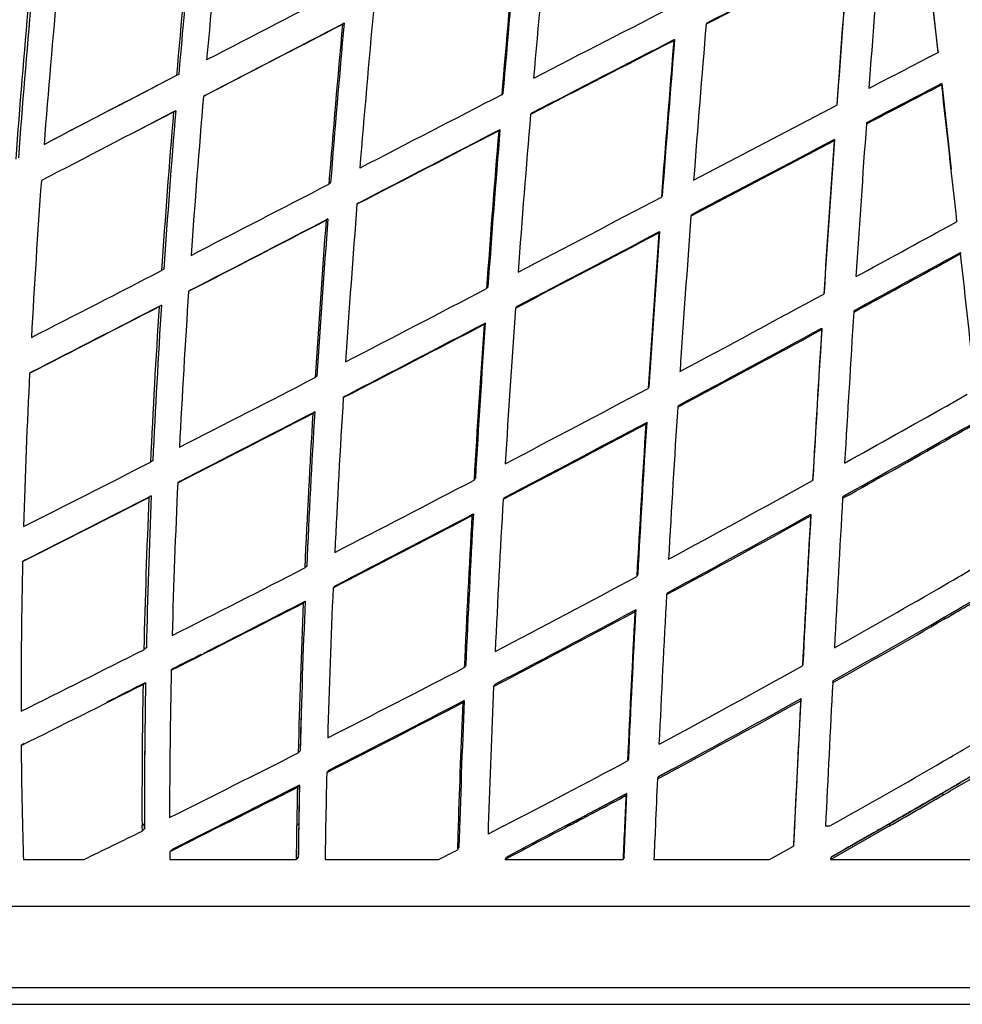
# Model space of a CAD drawing. Header units: millimetres. Extents: x 696 to 1161, y -96 to 347.
# Tile 6 of 55: x 817 to 936, y -96 to 28. Entities that reach past the tile are written whole.
import ezdxf

# ---------------------------------------------------------------- set-up
doc = ezdxf.new("R2010")
doc.units = ezdxf.units.MM
doc.header["$MEASUREMENT"] = 0
doc.layers.add('Crea2D$visibili$tangenti', color=7, linetype='Continuous', true_color=0x000000)
doc.layers.add('Predefinito', color=7, linetype='Continuous', true_color=0x000000)

msp = doc.modelspace()

# ---------------------------------------------------------------- linework, layer by layer
at = {"layer": 'Crea2D$visibili$tangenti'}
for p, q in [((932.64, 24.34), (930.7, 41.65)), ((857.81, 28.02), (857.6, 27.88)), ((903.48, 28.04), (903.4, 27.9)), ((899.43, 25.96), (899.34, 25.82)), ((931.56, 23.77), (932.64, 24.34)), ((932.63, 24.48), (932.64, 24.34)), ((836.97, 21.57), (836.69, 21.43)), ((933.08, 20.41), (933.09, 20.26)), ((933.08, 20.41), (934.28, 9.63)), ((840.36, 18.95), (840.09, 18.81)), ((877.81, 19.16), (877.66, 19.01)), ((901.83, 8.23), (919.86, 17.68)), ((919.89, 17.83), (919.86, 17.68)), ((831.53, 14.36), (836.59, 16.99)), ((836.59, 16.99), (836.31, 16.84)), ((881.42, 16.68), (881.28, 16.52)), ((923.61, 15.47), (923.6, 15.31)), ((877.43, 14.61), (877.28, 14.45)), ((820.01, 12.75), (820.34, 12.91)), ((919.54, 13.19), (901.49, 3.71)), ((919.57, 13.35), (919.54, 13.19)), ((856.1, 7.91), (855.88, 7.74)), ((897.88, 6.28), (897.78, 6.11)), ((859.63, 5.37), (859.42, 5.2)), ((901.57, 3.88), (901.49, 3.71)), ((855.75, 3.36), (855.53, 3.19)), ((933.82, 2.37), (935.01, 3.02)), ((897.54, 1.76), (897.45, 1.59)), ((933.78, -1.78), (935.44, -0.87)), ((935.46, -1.05), (933.8, -1.96)), ((935.44, -0.87), (935.46, -1.05)), ((933.78, -1.78), (933.8, -1.96)), ((835.09, -2.98), (834.8, -3.16)), ((838.49, -5.59), (838.21, -5.77)), ((875.91, -5.25), (875.74, -5.43)), ((918.27, -5.93), (918.24, -6.12)), ((834.79, -7.5), (834.5, -7.69)), ((879.54, -7.69), (879.39, -7.88)), ((922.02, -8.21), (922, -8.4)), ((875.59, -9.76), (875.42, -9.95)), ((917.99, -10.41), (917.96, -10.6)), ((818.53, -15.88), (818.18, -16.08)), ((854.38, -16.45), (854.14, -16.65)), ((896.2, -17.81), (896.1, -18.01)), ((857.92, -18.97), (857.7, -19.17)), ((933.68, -20.23), (936.3, -18.75)), ((854.1, -20.95), (853.87, -21.16)), ((899.92, -20.15), (899.83, -20.35)), ((895.91, -22.29), (895.81, -22.49)), ((933.63, -24.34), (933.64, -24.55)), ((833.71, -27.09), (833.41, -27.3)), ((837.14, -29.69), (836.84, -29.91)), ((874.34, -29.35), (874.16, -29.56)), ((916.85, -29.42), (916.81, -29.64)), ((833.51, -31.55), (833.21, -31.77)), ((878, -31.76), (877.83, -31.98)), ((920.62, -31.63), (920.6, -31.85)), ((874.08, -33.81), (873.91, -34.04)), ((916.6, -33.86), (916.56, -34.09)), ((817.67, -39.61), (817.31, -39.84)), ((853.09, -40.4), (852.84, -40.63)), ((894.79, -41.47), (894.68, -41.71)), ((856.66, -42.89), (856.42, -43.13)), ((898.53, -43.76), (898.43, -44)), ((852.65, -45.07), (852.89, -44.83)), ((894.55, -45.9), (892.86, -46.81)), ((894.43, -46.15), (894.55, -45.9)), ((933.46, -47.07), (933.44, -46.82)), ((832.88, -50.69), (832.57, -50.94)), ((836.34, -53.28), (836.03, -53.53)), ((873.12, -52.95), (872.94, -53.2)), ((915.59, -52.71), (915.55, -52.96)), ((878.44, -54.46), (876.81, -55.32)), ((832.48, -55.33), (832.79, -55.07)), ((876.81, -55.32), (876.63, -55.58)), ((919.38, -54.86), (919.35, -55.12)), ((872.75, -57.61), (872.93, -57.35)), ((914.45, -75.44), (915.36, -57.11)), ((915.32, -57.37), (915.36, -57.11)), ((817.5, -62.75), (817.13, -63.02)), ((817.5, -62.75), (817.5, -62.75)), ((852.27, -63.68), (852.01, -63.95)), ((893.61, -64.71), (893.5, -64.98)), ((855.87, -66.15), (855.62, -66.42)), ((897.38, -66.95), (897.27, -67.23)), ((899.04, -66.06), (897.38, -66.95)), ((852.17, -68.03), (836.15, -76.12)), ((851.91, -68.31), (852.17, -68.03)), ((893.08, -77.09), (893.42, -69.07)), ((893.3, -69.35), (893.42, -69.07)), ((933.25, -69.27), (933.23, -68.99)), ((832.67, -72.88), (832.34, -73.16)), ((832.34, -73.16), (832.35, -73.81)), ((832.67, -73.53), (832.67, -72.88)), ((842.28, -73.16), (835.84, -76.41)), ((842.07, -73.13), (842.57, -72.88)), ((842.57, -72.88), (842.28, -73.16)), ((852.08, -72.88), (851.82, -73.16)), ((872.36, -72.88), (872.17, -73.16)), ((872.34, -73.61), (872.36, -72.88)), ((875.96, -73.16), (875.93, -74.2)), ((877.92, -73.16), (875.93, -74.2)), ((885.76, -73.13), (886.23, -72.88)), ((886.23, -72.88), (886.08, -73.16)), ((893.25, -72.88), (893.13, -73.16)), ((893.21, -73.92), (893.25, -72.88)), ((914.53, -73.16), (914.41, -75.73)), ((914.58, -72.88), (914.53, -73.16)), ((914.55, -73.52), (914.58, -72.88)), ((918.44, -73.16), (919.01, -73.16)), ((926.49, -73.16), (919.12, -77.38)), ((919.15, -77.09), (926.49, -72.88)), ((926.49, -72.88), (926.49, -73.16)), ((832.35, -73.81), (832.67, -73.53)), ((914.41, -75.73), (914.45, -75.44)), ((835.84, -76.41), (836.15, -76.12)), ((835.84, -76.41), (835.84, -77.38)), ((872.08, -76.18), (872.27, -75.89)), ((817.41, -77.38), (825.04, -77.38)), ((835.84, -77.38), (851.77, -77.38)), ((852.03, -77.09), (851.77, -77.38)), ((855.42, -77.38), (869.72, -77.38)), ((878.1, -77.38), (878.27, -77.09)), ((878.1, -77.38), (892.95, -77.38)), ((893.08, -77.09), (892.95, -77.38)), ((896.83, -77.38), (911.38, -77.38)), ((919.12, -77.38), (919.15, -77.09)), ((919.12, -77.38), (937.48, -77.38)), ((742.88, -83.29), (1091.8, -83.29)), ((747.84, -93.54), (1087.45, -93.54))]:
    msp.add_line(p, q, dxfattribs=at)
for centre, radius, start, end in [((2320.48, -107.71), 1485.79, 174.15216, 174.93751), ((2321.32, -106.35), 1490.12, 174.29928, 175.08079), ((2311.51, -104.99), 1479.96, 174.30837, 175.09416), ((2934.44, -155.65), 2060.37, 174.51907, 175.07927), ((-91705.37, -10293.78), 93210.86, 6.3555532, 6.3662488), ((2941.07, -155.4), 2070.77, 174.6107, 175.16854), ((2929.59, -153.85), 2059.06, 174.61972, 175.17995), ((3933.55, -199.26), 3017.6, 175.47126, 175.83704), ((2100.16, -2313.18), 2629.24, 116.63869, 117.07609), ((2098.96, -2306.65), 2622.96, 116.6776, 117.11487), ((4005.12, -204.4), 3093.25, 175.52457, 175.88294), ((3991.6, -202.84), 3079.63, 175.53152, 175.89099), ((2062.47, -82.92), 1246.14, 174.67063, 175.59682), ((4380.49, -6791.97), 7679.9, 117.300722, 117.448047), ((2008.68, -76.29), 1195.1, 174.84757, 175.80882), ((3943.14, -5905.98), 6709.15, 117.761547, 117.85752), ((2017.67, -77.51), 1204.49, 174.83604, 175.79112), ((2540.83, -126.81), 1686.59, 174.66807, 175.35529), ((3171.24, -4412.11), 4989.52, 117.08156, 117.31462), ((4870.89, -7737.75), 8741.37, 117.330024, 117.459289), ((4813.77, -7613.8), 8605.05, 117.369318, 117.500275), ((2526.32, -124.45), 1675.66, 174.78405, 175.47511), ((2513.47, -122.8), 1662.52, 174.7951, 175.49066), ((3328.88, -176.22), 2434.05, 175.18932, 175.65388), ((3436.14, -4922.33), 5560.54, 117.14313, 117.35243), ((3414.86, -4872.32), 5506.42, 117.18196, 117.39275), ((3370.32, -179.08), 2479.47, 175.25952, 175.71652), ((3359.21, -177.62), 2468.19, 175.26869, 175.72714), ((2672.32, -3333.11), 3781.39, 117.40962, 117.54014), ((19877.51, -36614.16), 41288.24, 117.462505, 117.488595), ((21419.53, -39508.59), 44567.66, 117.507816, 117.529189), ((2798.63, -3569.57), 4045.63, 117.45967, 117.61133), ((2788.16, -3543.37), 4017.7, 117.49867, 117.65098), ((-39103.27, -4443.96), 40284.48, 6.337767, 6.362445), ((2191.55, -96.7), 1356.39, 175.11497, 175.96409), ((11890.56, -21279.68), 23977.45, 117.342116, 117.390216), ((33716.75, -63228.9), 71282.17, 117.469193, 117.4842634), ((2172.26, -93.87), 1340.53, 175.26267, 176.11984), ((2160.7, -92.4), 1328.62, 175.27721, 176.14084), ((2824.82, -146.37), 1950.35, 175.20913, 175.79496), ((3840.97, -192.9), 2924.8, 175.91769, 176.29527), ((18122.18, -33290.17), 37504.46, 117.374807, 117.405537), ((16951.36, -30976.48), 34911.58, 117.414101, 117.447023), ((2827.59, -145.97), 1956.9, 175.29772, 175.88167), ((2814.17, -144.29), 1943.24, 175.30983, 175.89704), ((8421.05, -14273.4), 16136.41, 117.702435, 117.774631), ((3919.5, -198.36), 3007.42, 175.96626, 176.33489), ((3933.01, -198.7), 3020.9, 175.97498, 176.34144), ((1882.06, -69.34), 1065.22, 175.82639, 176.89237), ((-6794.42, 14777.91), 16633.85, 297.314891, 297.382202), ((2384.39, -114.36), 1529.65, 175.51694, 176.26294), ((-5799.73, 12767.96), 14412.55, 297.609715, 297.690798), ((-5594.35, 12449.22), 14018.01, 297.314766, 297.394447), ((-5738.8, 12706.58), 14312.94, 297.357111, 297.43493), ((2371.45, -112.48), 1520.32, 175.63678, 176.38625), ((2360.11, -110.99), 1508.69, 175.6534, 176.40755), ((3305.56, -174.25), 2410.65, 175.76645, 176.23304), ((-4694.92, 10642.83), 12021.25, 297.626385, 297.723582), ((-4789.78, 10805.54), 12209.31, 297.667761, 297.763196), ((3320.71, -175.23), 2429.7, 175.8266, 176.28994), ((3307.7, -173.63), 2416.53, 175.83773, 176.30291), ((-13418.81, 26339.43), 29993.98, 298.563512, 298.588604), ((-23729.94, -2737.29), 24816.71, 6.290475, 6.330187), ((-2678.88, 6601.83), 7527.38, 298.579099, 298.681404), ((-2806.96, 6825.28), 7784.72, 298.62095, 298.719606), ((-2984.98, 7400.92), 8331.33, 297.162565, 297.289295), ((2017.38, -84.78), 1181.81, 176.16681, 177.12192), ((-1899.83, 5309.53), 5996.05, 297.383198, 297.574419), ((-455.88, 2524.96), 2880.02, 298.08807, 298.49751), ((-2802.85, 7043.19), 7933.8, 297.15537, 297.287914), ((-2827.87, 7079.66), 7977.65, 297.198607, 297.330039), ((1992.46, -82.05), 1160.35, 176.32539, 177.29556), ((1984.55, -80.89), 1152.1, 176.34762, 177.32328), ((2704.76, -137.7), 1829.98, 175.93214, 176.54788), ((4281.22, -221.07), 3365.94, 176.37745, 176.70157), ((-1760.28, 5026.02), 5683.92, 297.42802, 297.62881), ((2682.79, -135.03), 1811.54, 176.03483, 176.65539), ((-1733.48, 4982.86), 5633.34, 297.38531, 297.58848), ((2693.17, -136.47), 1822.14, 176.01848, 176.63636), ((-442.12, 2494.56), 2850.55, 298.08418, 298.498), ((-464.3, 2531.77), 2893.68, 298.12836, 298.53489), ((4367.37, -226.85), 3456.18, 176.41266, 176.72895), ((4361.85, -225.82), 3450.59, 176.42077, 176.7371), ((1730.68, -61.57), 913.63, 177.14593, 178.35978), ((-1286.95, 4126), 4663.24, 297.09577, 297.33181), ((-723.19, 3030.26), 3451.67, 297.64011, 297.9779), ((2217.83, -103.77), 1362.76, 176.44076, 177.26218), ((-1248.59, 4040.08), 4573.1, 297.13476, 297.37387), ((2184.51, -100.28), 1332.77, 176.58747, 177.42466), ((3340.45, -176.48), 2445.61, 176.33992, 176.79053), ((-263.79, 2104.24), 2438.71, 299.06264, 299.40796), ((-1234.74, 4019.91), 4548.9, 297.0909, 297.33199), ((2191.34, -101.43), 1339.88, 176.56518, 177.3992), ((-792.72, 3150.19), 3593.9, 297.70222, 298.02534), ((3350.53, -176.31), 2459.44, 176.40935, 176.85703), ((-388.27, 2315.23), 2687.19, 299.46721, 299.56877), ((-387.57, 2317.67), 2689.16, 299.42675, 299.52852), ((-794.16, 3158.05), 3601.65, 297.66053, 297.98388), ((3361.44, -177.79), 2470.52, 176.3959, 176.84226), ((-221.32, 2022.54), 2350.43, 299.06703, 299.43148), ((-224.25, 2024.58), 2353.45, 299.10855, 299.47152), ((-1164.58, 3886.97), 4394.72, 296.80766, 297.04142), ((-1151.82, 3845.36), 4372.61, 297.34363, 297.60261), ((-71.6, 1757.7), 2042.43, 298.363, 298.94289), ((1843.58, -76.45), 1007.81, 177.35313, 178.4472), ((-1120.96, 3797.44), 4299.02, 296.79904, 297.03669), ((-1122.79, 3794.55), 4297.22, 296.84383, 297.08085), ((1812.05, -73.98), 979.75, 177.53084, 178.65277), ((1809.67, -73.15), 977.04, 177.55947, 178.68278), ((2590.5, -130.94), 1715.52, 176.69306, 177.33471), ((5242.26, -275.25), 4328.51, 176.77651, 177.02644), ((-881.03, 3319.29), 3784.79, 297.32657, 297.62488), ((-834.9, 3225.19), 3679.91, 297.36604, 297.67193), ((2562.51, -128.98), 1691.27, 176.78198, 177.432), ((2556.89, -127.85), 1685.43, 176.80138, 177.45264), ((-53.14, 1719.38), 2003.74, 298.35273, 298.94358), ((-56.83, 1723.41), 2008.88, 298.39639, 298.98404), ((5422.46, -285.91), 4512.93, 176.80126, 177.04124), ((5415.7, -284.62), 4506.08, 176.80997, 177.04994), ((60.58, 1465.25), 1742.43, 300.06447, 300.27174), ((1571.41, -57.48), 754.31, 178.65984, 180.09166), ((-310.26, 2222.11), 2544.18, 296.78212, 297.20421), ((-33.7, 1687.8), 1962.93, 297.63682, 298.22629), ((2034.84, -95.42), 1179.58, 177.45908, 178.3792), ((272.93, 1097.87), 1318.1, 299.37911, 300.07589), ((3522.01, -186.47), 2627.45, 176.8916, 177.30329), ((137.06, 1326.79), 1587.78, 300.10403, 300.33217), ((139.31, 1325.04), 1585.35, 300.06141, 300.29054), ((-375.2, 2345.97), 2687.88, 296.78394, 297.18139), ((-295.52, 2186.38), 2509.42, 296.90758, 297.2352), ((1994.98, -92.95), 1143.33, 177.6002, 178.54676), ((1990.49, -92.11), 1138.58, 177.61991, 178.56903), ((3474.7, -183.17), 2583.81, 176.95471, 177.37222), ((-27.61, 1672.41), 1950.29, 297.62278, 298.2146), ((-29.83, 1673.89), 1952.47, 297.72232, 298.20131), ((3488.52, -184.71), 2597.78, 176.9424, 177.35828), ((296.78, 1052.55), 1270.63, 299.33821, 300.07071), ((292.38, 1058.58), 1277.84, 299.38485, 300.11114), ((-916.19, 3420.99), 3887.48, 296.47872, 296.73366), ((-715.06, 3011.86), 3435.38, 296.8459, 296.9108), ((-110.86, 1835.97), 2129.98, 296.9881, 297.50859), ((293.94, 1061.94), 1276.49, 298.21678, 299.14152), ((1662.61, -72.05), 826.79, 178.71643, 180.00232), ((-872.17, 3328.6), 3789.03, 296.47698, 296.73663), ((-879.23, 3336.43), 3799.12, 296.70253, 296.78465), ((1630.16, -70.2), 797.82, 178.93143, 180.21258), ((1624.73, -69.58), 792.07, 178.95017, 180.28552), ((2423.34, -123.49), 1548.19, 177.48574, 178.13706), ((9165.83, -477.06), 8257.27, 177.070946, 177.196347), ((-115.3, 1840.82), 2140.16, 296.97917, 297.49479), ((-117.1, 1841.18), 2141.16, 297.02716, 297.54098), ((2373.62, -120.83), 1502.21, 177.58802, 178.18181), ((2341.01, -118.85), 1469.37, 177.60122, 178.32486), ((287.52, 1070.61), 1290.92, 298.18617, 299.09904), ((285.63, 1072.27), 1293.08, 298.23495, 299.14363), ((8946.99, -466.81), 8042.1, 177.081703, 177.194388), ((1933.92, -90.46), 1081.98, 178.33402, 178.5818), ((1606.8, -69.52), 774.14, 179.42809, 180.24881), ((1448.03, -57.86), 630.93, 180.46832, 181.39006), ((486.03, 702.36), 888.2, 300.23551, 300.59965), ((-331.2, 2270.03), 2616.77, 296.486, 296.8827), ((133.31, 1362.14), 1616.95, 297.41962, 298.04303), ((442.55, 777.69), 975.17, 299.24802, 300.21382), ((1876.23, -90.99), 1020.91, 178.62092, 178.99942), ((492.89, 686.88), 874.78, 300.22317, 300.58043), ((494.36, 685.55), 873.14, 300.17557, 300.53453), ((1727.12, -86.29), 875.14, 178.80426, 179.39755), ((1844.2, -88.43), 992.23, 178.8221, 179.10227), ((3561.38, -188.43), 2666.86, 177.39521, 177.52291), ((-295.43, 2195.13), 2537.62, 296.63683, 296.88046), ((1838.96, -88.99), 987.26, 178.79966, 179.08165), ((8787.52, -14998.43), 16887.94, 117.868256, 117.926414), ((149.94, 1327.27), 1582.12, 297.72872, 298.02431), ((149.16, 1326.46), 1581.59, 297.77704, 298.07183), ((3449.76, -183), 2558.99, 177.45444, 177.53997), ((460.48, 742.68), 939.31, 299.74361, 300.21819), ((461.33, 742.5), 938.98, 299.69505, 300.17117), ((1281.06, -62), 463.91, 181.3787, 181.8996), ((1550.54, -84.55), 698.81, 179.0666, 179.41228), ((1553.12, -84.05), 701.12, 179.08684, 179.4309), ((1694.64, -87.89), 839.29, 178.99496, 179.28279), ((2019.95, -109.56), 1148.36, 178.18361, 178.33413), ((1478.27, -1204.84), 1277.25, 117.62203, 118.02719), ((2789.62, -154.83), 1898.25, 177.53429, 177.66165), ((2945.44, -161.95), 2050.35, 177.51827, 177.63618), ((383.45, 836.17), 1014.68, 295.79802, 296.2573), ((496.74, 657.79), 824.37, 296.90038, 297.08418), ((562.66, 563.18), 729.33, 298.56409, 298.83494)]:
    msp.add_arc(centre, radius, start, end, dxfattribs=at)
msp.add_rational_spline([(937.94, -66.23), (934.14, -68.48), (930.32, -70.69), (926.49, -72.88), (925.71, -73.33), (924.41, -74.07), (922.55, -75.14), (920.88, -76.09), (919.73, -76.76), (919.15, -77.09)], [1, 0.999982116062, 0.999982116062, 1, 1, 1, 1, 1, 1, 1], degree=3, knots=[0, 0, 0, 0, 13.235067, 13.235067, 13.235067, 15.93156, 17.721927, 19.68541, 21.70077, 21.70077, 21.70077, 21.70077], dxfattribs=at)
at = {"layer": 'Predefinito'}
msp.add_line((751.27, -95.64), (1106.2, -95.64), dxfattribs=at)

doc.saveas('drawing.dxf')
